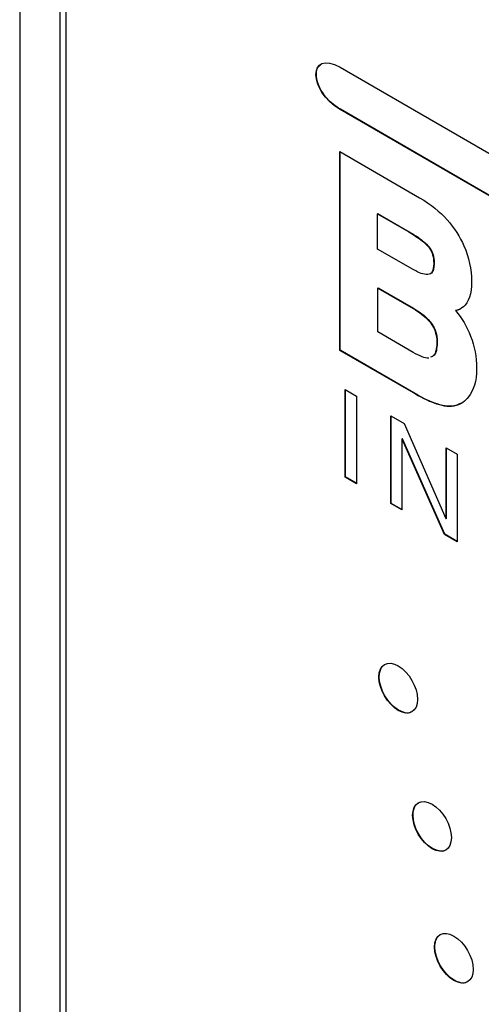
# Model space of a CAD drawing. Header units: inches. Extents: x 3.21 to 13.19, y 2.59 to 9.58.
# Tile 32 of 47: x 11.46 to 11.68, y 6.55 to 7.03. Entities that reach past the tile are written whole.
import ezdxf

# ---------------------------------------------------------------- set-up
doc = ezdxf.new("R2010")
doc.units = ezdxf.units.IN
doc.header["$MEASUREMENT"] = 0

msp = doc.modelspace()

# ---------------------------------------------------------------- linework, layer by layer
at = {"color": 7, "linetype": 'Continuous', "lineweight": 25}
for p, q in [((11.46027, 7.19225), (11.46027, 5.69308)), ((11.47971, 7.18225), (11.47971, 5.78964)), ((11.48254, 7.17817), (11.48254, 5.79087)), ((11.61527, 7.00764), (12.32206, 6.59962)), ((11.61545, 6.98733), (11.61527, 6.98723)), ((12.32208, 6.57918), (11.61527, 6.98723)), ((12.32225, 6.57928), (11.61545, 6.98733)), ((11.61518, 6.96689), (11.65378, 6.94462)), ((11.61522, 6.87072), (11.61518, 6.96689)), ((11.6154, 6.87082), (11.61536, 6.96679)), ((11.63367, 6.93685), (11.63349, 6.93675)), ((11.63349, 6.91977), (11.63349, 6.93675)), ((11.63349, 6.93675), (11.64852, 6.92808)), ((11.63367, 6.93685), (11.64869, 6.92818)), ((11.64869, 6.92818), (11.64852, 6.92808)), ((11.65524, 6.9238), (11.65506, 6.9237)), ((11.65737, 6.92193), (11.6572, 6.92182)), ((11.6507, 6.90983), (11.63349, 6.91977)), ((11.65875, 6.92027), (11.65857, 6.92017)), ((11.66083, 6.91292), (11.66066, 6.91282)), ((11.63368, 6.90102), (11.6335, 6.90092)), ((11.63352, 6.87971), (11.6335, 6.90092)), ((11.6335, 6.90092), (11.65063, 6.89103)), ((11.63368, 6.90102), (11.65081, 6.89114)), ((11.65081, 6.89114), (11.65063, 6.89103)), ((11.67139, 6.89011), (11.67122, 6.89)), ((11.65797, 6.88571), (11.65779, 6.88561)), ((11.6506, 6.86984), (11.63352, 6.87971)), ((11.66232, 6.87429), (11.66215, 6.87418)), ((11.6154, 6.87082), (11.61522, 6.87072)), ((11.65077, 6.85019), (11.61522, 6.87072)), ((11.65095, 6.8503), (11.6154, 6.87082)), ((11.6178, 6.85186), (11.62326, 6.84871)), ((11.6178, 6.80948), (11.6178, 6.85186)), ((11.61798, 6.80958), (11.61798, 6.85176)), ((11.62326, 6.84871), (11.62326, 6.80633)), ((11.65095, 6.8503), (11.65077, 6.85019)), ((11.6623, 6.8449), (11.66213, 6.8448)), ((11.67142, 6.84419), (11.67125, 6.84408)), ((11.67349, 6.84507), (11.67142, 6.84419)), ((11.6399, 6.8391), (11.64637, 6.83537)), ((11.6399, 6.79672), (11.6399, 6.8391)), ((11.64008, 6.79683), (11.64008, 6.839)), ((11.64637, 6.83537), (11.66655, 6.78948)), ((11.64536, 6.82801), (11.64519, 6.82791)), ((11.64519, 6.82791), (11.64519, 6.79367)), ((11.6453, 6.82784), (11.64519, 6.82791)), ((11.64547, 6.82794), (11.6453, 6.82784)), ((11.66582, 6.78176), (11.6453, 6.82784)), ((11.64547, 6.82794), (11.64536, 6.82801)), ((11.666, 6.78186), (11.64547, 6.82794)), ((11.66666, 6.82365), (11.67195, 6.8206)), ((11.66666, 6.78942), (11.66666, 6.82365)), ((11.66684, 6.78952), (11.66684, 6.82355)), ((11.67195, 6.8206), (11.67195, 6.77822)), ((11.61798, 6.80958), (11.6178, 6.80948)), ((11.62326, 6.80633), (11.6178, 6.80948)), ((11.62326, 6.80654), (11.61798, 6.80958)), ((11.64008, 6.79683), (11.6399, 6.79672)), ((11.64519, 6.79367), (11.6399, 6.79672)), ((11.64519, 6.79388), (11.64008, 6.79683)), ((11.66655, 6.78948), (11.66666, 6.78942)), ((11.66684, 6.78952), (11.66666, 6.78942)), ((11.666, 6.78186), (11.66582, 6.78176)), ((11.67195, 6.77822), (11.66582, 6.78176)), ((11.67195, 6.77843), (11.666, 6.78186)), ((11.63426, 6.71298), (11.63409, 6.71288)), ((11.64363, 6.69682), (11.64346, 6.69672)), ((11.6506, 6.64613), (11.65042, 6.64602)), ((11.65997, 6.62997), (11.65979, 6.62987)), ((11.66117, 6.5824), (11.66099, 6.5823)), ((11.67054, 6.56623), (11.67037, 6.56613))]:
    msp.add_line(p, q, dxfattribs=at)
for points in [[(11.61527, 6.98723), (11.59976, 6.99618), (11.59976, 7.0166), (11.61527, 7.00764)], [(11.65378, 6.94462), (11.6647, 6.93806), (11.67133, 6.93027), (11.67525, 6.92133)], [(11.64852, 6.92808), (11.651, 6.92665), (11.65324, 6.92516), (11.65506, 6.9237)], [(11.64869, 6.92818), (11.65118, 6.92675), (11.65342, 6.92527), (11.65524, 6.9238)], [(11.65506, 6.9237), (11.65588, 6.92303), (11.65642, 6.92257), (11.6572, 6.92182)], [(11.65524, 6.9238), (11.65605, 6.92313), (11.65659, 6.92267), (11.65737, 6.92193)], [(11.6572, 6.92182), (11.6576, 6.92142), (11.65804, 6.92093), (11.65857, 6.92017)], [(11.65737, 6.92193), (11.65777, 6.92152), (11.65822, 6.92103), (11.65875, 6.92027)], [(11.65857, 6.92017), (11.66, 6.91782), (11.66049, 6.91633), (11.66066, 6.91282)], [(11.65875, 6.92027), (11.66018, 6.91792), (11.66067, 6.91643), (11.66083, 6.91292)], [(11.67525, 6.92133), (11.67762, 6.91602), (11.67895, 6.9098), (11.67889, 6.90413)], [(11.66066, 6.91282), (11.66046, 6.90897), (11.65982, 6.90773), (11.65776, 6.90742)], [(11.65776, 6.90742), (11.65531, 6.90757), (11.65413, 6.90789), (11.6507, 6.90983)], [(11.67889, 6.90413), (11.67895, 6.8981), (11.67747, 6.89384), (11.67502, 6.89184)], [(11.65063, 6.89103), (11.65394, 6.88907), (11.65593, 6.88762), (11.65779, 6.88561)], [(11.65081, 6.89114), (11.65412, 6.88917), (11.6561, 6.88772), (11.65797, 6.88571)], [(11.67502, 6.89184), (11.67419, 6.89111), (11.67273, 6.89029), (11.67122, 6.89)], [(11.67122, 6.89), (11.67433, 6.88628), (11.67668, 6.88234), (11.67847, 6.87763)], [(11.67331, 6.89074), (11.67272, 6.89046), (11.67206, 6.89023), (11.67139, 6.89011)], [(11.65779, 6.88561), (11.66076, 6.8824), (11.66215, 6.87898), (11.66215, 6.87418)], [(11.65797, 6.88571), (11.66094, 6.8825), (11.66233, 6.87908), (11.66232, 6.87429)], [(11.67847, 6.87763), (11.68037, 6.8728), (11.68136, 6.86748), (11.68135, 6.86216)], [(11.65823, 6.86703), (11.65634, 6.86702), (11.65398, 6.86786), (11.6506, 6.86984)], [(11.68135, 6.86216), (11.68137, 6.8557), (11.67985, 6.85133), (11.67745, 6.84831)], [(11.66213, 6.8448), (11.65875, 6.84598), (11.65665, 6.84685), (11.65077, 6.85019)], [(11.6623, 6.8449), (11.65893, 6.84608), (11.65682, 6.84695), (11.65095, 6.8503)], [(11.67745, 6.84831), (11.67593, 6.84623), (11.67361, 6.84465), (11.67125, 6.84408)], [(11.67125, 6.84408), (11.66875, 6.84325), (11.66551, 6.8437), (11.66213, 6.8448)], [(11.67142, 6.84419), (11.66893, 6.84336), (11.66568, 6.8438), (11.6623, 6.8449)], [(11.63409, 6.71288), (11.63409, 6.71881), (11.63828, 6.7212), (11.64346, 6.71822)], [(11.63426, 6.71298), (11.63426, 6.71464), (11.63459, 6.71603), (11.63518, 6.71709)], [(11.64346, 6.71822), (11.64862, 6.71523), (11.65283, 6.70799), (11.65283, 6.70206)], [(11.64346, 6.69672), (11.63828, 6.69971), (11.63409, 6.70695), (11.63409, 6.71288)], [(11.64363, 6.69682), (11.63846, 6.69981), (11.63426, 6.70705), (11.63426, 6.71298)], [(11.65283, 6.70206), (11.65283, 6.69613), (11.64862, 6.69374), (11.64346, 6.69672)], [(11.65042, 6.64602), (11.65042, 6.65196), (11.65462, 6.65435), (11.65979, 6.65136)], [(11.65979, 6.65136), (11.66496, 6.64837), (11.66916, 6.64114), (11.66916, 6.63521)], [(11.65979, 6.62987), (11.65462, 6.63285), (11.65042, 6.6401), (11.65042, 6.64602)], [(11.65997, 6.62997), (11.65479, 6.63296), (11.6506, 6.6402), (11.6506, 6.64613)], [(11.66916, 6.63521), (11.66916, 6.62928), (11.66496, 6.62688), (11.65979, 6.62987)], [(11.66099, 6.5823), (11.66099, 6.58823), (11.6652, 6.59061), (11.67037, 6.58762)], [(11.66117, 6.5824), (11.66117, 6.58406), (11.6615, 6.58544), (11.66209, 6.58651)], [(11.67037, 6.58762), (11.67553, 6.58464), (11.67973, 6.57741), (11.67973, 6.57147)], [(11.67037, 6.56613), (11.66519, 6.56912), (11.66099, 6.57636), (11.66099, 6.5823)], [(11.67054, 6.56623), (11.66537, 6.56922), (11.66117, 6.57646), (11.66117, 6.5824)], [(11.67973, 6.57147), (11.67973, 6.56554), (11.67553, 6.56315), (11.67037, 6.56613)]]:
    msp.add_open_spline(points, degree=3, dxfattribs=at)
for points, knots in [([(11.61545, 6.98733), (11.61425, 6.98809), (11.61204, 6.98949), (11.60905, 6.99236), (11.60639, 6.99581), (11.60433, 7), (11.60359, 7.00436), (11.60413, 7.00754), (11.60534, 7.00841), (11.6058, 7.00875)], [0, 0, 0, 0, 0.165195, 0.306875, 0.43122, 0.596534, 0.750375, 0.904208, 1, 1, 1, 1]), ([(11.66083, 6.91292), (11.66078, 6.912), (11.66068, 6.9104), (11.66007, 6.90867), (11.65939, 6.90796), (11.65897, 6.90784), (11.6589, 6.90782)], [0, 0, 0, 0, 0.4184308, 0.7332356, 0.9578499, 1, 1, 1, 1]), ([(11.66215, 6.87418), (11.66206, 6.87296), (11.6619, 6.87081), (11.66095, 6.86823), (11.65965, 6.86773), (11.65901, 6.86748)], [0, 0, 0, 0, 0.399428, 0.704564, 1, 1, 1, 1]), ([(11.66232, 6.87429), (11.66222, 6.87308), (11.66204, 6.87096), (11.66138, 6.86873), (11.66054, 6.86833), (11.66033, 6.86823)], [0, 0, 0, 0, 0.4950357, 0.8732093, 1, 1, 1, 1]), ([(11.64966, 6.6959), (11.64965, 6.69588), (11.64898, 6.69528), (11.64683, 6.69543), (11.64471, 6.69635), (11.64363, 6.69682)], [0, 0, 0, 0, 0.0118362, 0.4971201, 1, 1, 1, 1]), ([(11.6506, 6.64613), (11.65076, 6.64765), (11.65109, 6.65063), (11.653, 6.65182), (11.65393, 6.6524)], [0, 0, 0, 0, 0.512596, 1, 1, 1, 1]), ([(11.666, 6.62904), (11.66598, 6.62902), (11.66532, 6.62842), (11.66316, 6.62858), (11.66104, 6.6295), (11.65997, 6.62997)], [0, 0, 0, 0, 0.0113461, 0.4965632, 1, 1, 1, 1]), ([(11.67657, 6.5653), (11.67655, 6.56529), (11.67589, 6.56469), (11.67373, 6.56484), (11.67162, 6.56576), (11.67054, 6.56623)], [0, 0, 0, 0, 0.011448, 0.496939, 1, 1, 1, 1])]:
    msp.add_open_spline(points, degree=3, knots=knots, dxfattribs=at)

doc.saveas('drawing.dxf')
